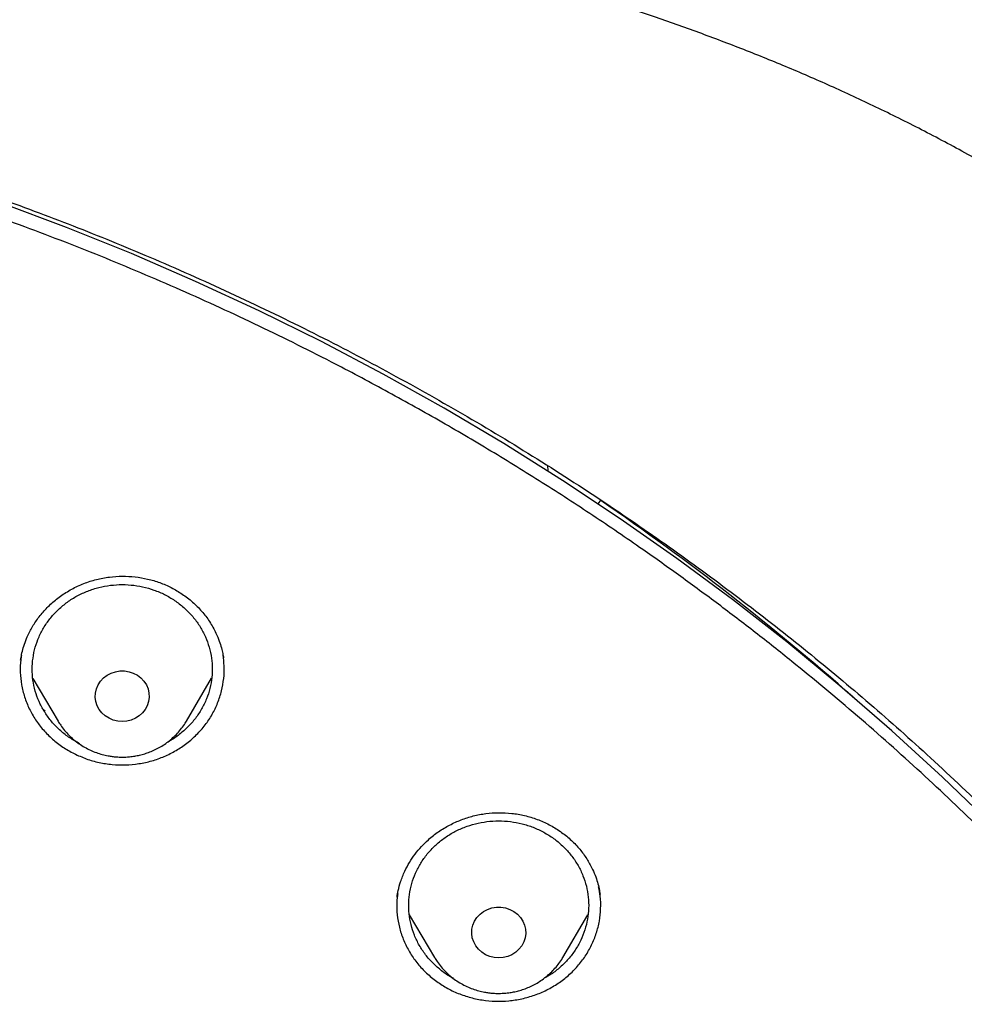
# Model space of a CAD drawing. Header units: millimetres. Extents: x 8 to 1577, y 12 to 2534.
# Tile 110 of 128: x 786 to 802, y 2165 to 2181. Entities that reach past the tile are written whole.
import ezdxf

# ---------------------------------------------------------------- set-up
doc = ezdxf.new("R2010")
doc.units = ezdxf.units.MM

msp = doc.modelspace()

# ---------------------------------------------------------------- linework, layer by layer
at = {"color": 7, "linetype": 'Continuous', "lineweight": 30}
for p, q in [((795.036, 2173.834), (795.042, 2173.746)), ((795.885, 2173.196), (795.889, 2173.202)), ((795.889, 2173.202), (795.929, 2173.255)), ((786.462, 2170.281), (786.88, 2169.572)), ((789.02, 2169.572), (789.44, 2170.286)), ((786.664, 2169.736), (786.639, 2169.759)), ((792.735, 2166.345), (793.155, 2165.632)), ((795.295, 2165.632), (795.713, 2166.341))]:
    msp.add_line(p, q, dxfattribs=at)
at = {"color": 7, "linetype": 'Continuous', "lineweight": 30, "flags": 128}
for points in [[(802.443, 2167.846), (801.621, 2168.639), (800.777, 2169.411), (799.912, 2170.163), (799.026, 2170.893), (798.12, 2171.601), (797.195, 2172.286), (796.251, 2172.948), (795.289, 2173.587), (794.31, 2174.202), (793.314, 2174.793), (792.301, 2175.359), (791.273, 2175.9), (790.231, 2176.415), (789.174, 2176.905), (788.104, 2177.368), (787.022, 2177.805), (785.928, 2178.216)], [(787.95, 2169.565), (787.874, 2169.571), (787.8, 2169.589), (787.73, 2169.619), (787.667, 2169.659), (787.612, 2169.708), (787.567, 2169.766), (787.532, 2169.83), (787.51, 2169.899), (787.5, 2169.97), (787.503, 2170.041), (787.52, 2170.112), (787.548, 2170.178), (787.588, 2170.239), (787.638, 2170.293), (787.698, 2170.338), (787.764, 2170.373), (787.836, 2170.397), (787.912, 2170.409), (787.988, 2170.409), (788.063, 2170.397), (788.135, 2170.373), (788.202, 2170.338), (788.261, 2170.293), (788.312, 2170.239), (788.352, 2170.178), (788.38, 2170.112), (788.396, 2170.041), (788.399, 2169.97), (788.39, 2169.899), (788.367, 2169.83), (788.333, 2169.766), (788.288, 2169.708), (788.233, 2169.659), (788.169, 2169.619), (788.1, 2169.589), (788.026, 2169.571), (787.95, 2169.565)], [(794.225, 2165.625), (794.149, 2165.631), (794.075, 2165.649), (794.006, 2165.678), (793.943, 2165.719), (793.887, 2165.768), (793.842, 2165.826), (793.808, 2165.89), (793.785, 2165.958), (793.776, 2166.03), (793.779, 2166.101), (793.795, 2166.171), (793.823, 2166.238), (793.863, 2166.299), (793.914, 2166.353), (793.973, 2166.398), (794.04, 2166.433), (794.112, 2166.457), (794.187, 2166.469), (794.263, 2166.469), (794.339, 2166.457), (794.411, 2166.433), (794.477, 2166.398), (794.537, 2166.353), (794.587, 2166.299), (794.627, 2166.238), (794.655, 2166.171), (794.672, 2166.101), (794.675, 2166.03), (794.665, 2165.958), (794.643, 2165.89), (794.608, 2165.826), (794.563, 2165.768), (794.508, 2165.719), (794.445, 2165.678), (794.375, 2165.649), (794.301, 2165.631), (794.225, 2165.625)]]:
    msp.add_lwpolyline(points, dxfattribs=at)
at = {"color": 7, "linetype": 'Continuous', "lineweight": 30}
msp.add_arc((771.141, 2137.077), 43.849, 48.6111, 55.5828, dxfattribs=at)
for points, knots in [([(819.219, 2144.364), (819.226, 2144.611), (819.239, 2145.093), (819.252, 2145.796), (819.26, 2146.46), (819.264, 2147.087), (819.264, 2147.675), (819.261, 2148.225), (819.256, 2148.753), (819.249, 2149.254), (819.239, 2149.726), (819.229, 2150.153), (819.218, 2150.533), (819.207, 2150.867), (819.197, 2151.155), (819.188, 2151.398), (819.18, 2151.597), (819.174, 2151.751), (819.169, 2151.865), (819.165, 2151.961), (819.161, 2152.063), (819.155, 2152.19), (819.147, 2152.348), (819.138, 2152.534), (819.127, 2152.751), (819.114, 2152.996), (819.099, 2153.269), (819.076, 2153.663), (819.044, 2154.172), (818.998, 2154.835), (818.943, 2155.558), (818.877, 2156.342), (818.799, 2157.186), (818.707, 2158.093), (818.599, 2159.065), (818.477, 2160.062), (818.344, 2161.068), (818.201, 2162.062), (818.044, 2163.082), (817.872, 2164.122), (817.684, 2165.177), (817.492, 2166.19), (817.337, 2166.964), (817.22, 2167.51), (817.149, 2167.832), (817.082, 2168.124), (817.022, 2168.381), (816.972, 2168.589), (816.932, 2168.752), (816.901, 2168.877), (816.875, 2168.978), (816.854, 2169.062), (816.833, 2169.146), (816.806, 2169.25), (816.77, 2169.387), (816.725, 2169.559), (816.67, 2169.763), (816.585, 2170.074), (816.465, 2170.494), (816.311, 2171.007), (816.145, 2171.538), (815.964, 2172.082), (815.764, 2172.656), (815.541, 2173.258), (815.271, 2173.948), (814.954, 2174.703), (814.59, 2175.505), (814.203, 2176.297), (813.792, 2177.077), (813.36, 2177.843), (812.918, 2178.572), (812.471, 2179.266), (812.018, 2179.925), (811.564, 2180.549), (811.109, 2181.139), (810.619, 2181.742), (810.089, 2182.355), (809.518, 2182.975), (808.944, 2183.56), (808.369, 2184.11), (807.834, 2184.592), (807.341, 2185.013), (806.892, 2185.38), (806.449, 2185.727), (806.069, 2186.013), (805.76, 2186.238), (805.53, 2186.402), (805.328, 2186.543), (805.153, 2186.663), (805.001, 2186.767), (804.865, 2186.858), (804.73, 2186.947), (804.584, 2187.042), (804.416, 2187.15), (804.224, 2187.272), (803.992, 2187.417), (803.717, 2187.584), (803.396, 2187.776), (803.038, 2187.982), (802.651, 2188.198), (802.236, 2188.422), (801.793, 2188.652), (801.315, 2188.891), (800.802, 2189.137), (800.253, 2189.388), (799.566, 2189.688), (798.748, 2190.02), (797.808, 2190.371), (796.761, 2190.731), (795.604, 2191.091), (794.339, 2191.442), (793.076, 2191.754), (791.76, 2192.043), (790.393, 2192.306), (788.979, 2192.548), (787.579, 2192.771), (786.193, 2192.974), (784.683, 2193.177), (783.049, 2193.373), (781.287, 2193.557), (779.493, 2193.717), (777.664, 2193.852), (775.8, 2193.96), (773.944, 2194.038), (772.097, 2194.088), (770.313, 2194.108), (768.594, 2194.103), (766.938, 2194.075), (765.283, 2194.024), (763.616, 2193.95), (761.925, 2193.85), (760.207, 2193.724), (758.589, 2193.582), (757.075, 2193.428), (755.669, 2193.269), (754.246, 2193.089), (752.808, 2192.89), (751.355, 2192.668), (749.887, 2192.425), (748.534, 2192.181), (747.305, 2191.928), (746.211, 2191.678), (745.141, 2191.408), (744.104, 2191.12), (743.099, 2190.813), (742.146, 2190.495), (741.243, 2190.168), (740.389, 2189.834), (739.565, 2189.486), (738.773, 2189.127), (738.127, 2188.813), (737.617, 2188.553), (737.234, 2188.351), (736.86, 2188.148), (736.495, 2187.942), (736.141, 2187.737), (735.813, 2187.541), (735.52, 2187.362), (735.271, 2187.205), (735.059, 2187.069), (734.882, 2186.953), (734.749, 2186.866), (734.655, 2186.803), (734.592, 2186.76), (734.534, 2186.721), (734.466, 2186.675), (734.375, 2186.613), (734.263, 2186.536), (734.133, 2186.445), (733.968, 2186.328), (733.765, 2186.182), (733.519, 2186.002), (733.247, 2185.798), (732.95, 2185.569), (732.628, 2185.313), (732.268, 2185.018), (731.869, 2184.679), (731.432, 2184.29), (730.975, 2183.865), (730.514, 2183.414), (730.064, 2182.951), (729.609, 2182.46), (729.154, 2181.942), (728.7, 2181.398), (728.273, 2180.857), (727.842, 2180.284), (727.412, 2179.679), (726.986, 2179.044), (726.592, 2178.422), (726.228, 2177.814), (725.892, 2177.222), (725.579, 2176.641), (725.245, 2175.987), (724.889, 2175.241), (724.514, 2174.392), (724.156, 2173.511), (723.866, 2172.737), (723.637, 2172.078), (723.462, 2171.551), (723.3, 2171.037), (723.165, 2170.586), (723.054, 2170.202), (722.964, 2169.881), (722.884, 2169.586), (722.822, 2169.352), (722.777, 2169.174), (722.746, 2169.056), (722.724, 2168.966), (722.709, 2168.907), (722.698, 2168.863), (722.687, 2168.819), (722.667, 2168.74), (722.637, 2168.616), (722.594, 2168.436), (722.545, 2168.229), (722.492, 2168), (722.436, 2167.753), (722.375, 2167.476), (722.309, 2167.169), (722.24, 2166.835), (722.168, 2166.473), (722.092, 2166.088), (722.015, 2165.686), (721.872, 2164.92), (721.671, 2163.785), (721.438, 2162.325), (721.232, 2160.892), (721.052, 2159.489), (720.889, 2158.061), (720.779, 2156.942), (720.708, 2156.139), (720.668, 2155.66), (720.631, 2155.19), (720.598, 2154.741), (720.569, 2154.324), (720.544, 2153.943), (720.523, 2153.61), (720.506, 2153.322), (720.492, 2153.076), (720.48, 2152.858), (720.471, 2152.666), (720.462, 2152.502), (720.456, 2152.366), (720.45, 2152.256), (720.447, 2152.177), (720.444, 2152.122), (720.442, 2152.072), (720.439, 2152.007), (720.435, 2151.912), (720.429, 2151.781), (720.422, 2151.607), (720.413, 2151.388), (720.404, 2151.122), (720.393, 2150.811), (720.382, 2150.463), (720.372, 2150.08), (720.362, 2149.665), (720.353, 2149.209), (720.346, 2148.713), (720.34, 2148.178), (720.338, 2147.614), (720.338, 2147.023), (720.343, 2146.408), (720.351, 2145.757), (720.364, 2145.07), (720.377, 2144.6), (720.383, 2144.36)], [0, 0, 0, 0, 0.004556, 0.008877, 0.012965, 0.016819, 0.020438, 0.023824, 0.026976, 0.030174, 0.033088, 0.035719, 0.038068, 0.040133, 0.041916, 0.043421, 0.044652, 0.045608, 0.04629, 0.046771, 0.047391, 0.048185, 0.049152, 0.050315, 0.051658, 0.053181, 0.054884, 0.056745, 0.06051, 0.064374, 0.069105, 0.073977, 0.078991, 0.08486, 0.090912, 0.097147, 0.103515, 0.109742, 0.115786, 0.122673, 0.129306, 0.135685, 0.141809, 0.143969, 0.146052, 0.147914, 0.149544, 0.150941, 0.151876, 0.152667, 0.153314, 0.153818, 0.154269, 0.154924, 0.155798, 0.156891, 0.158204, 0.159705, 0.162865, 0.166276, 0.169596, 0.173123, 0.176858, 0.180801, 0.184952, 0.190483, 0.195872, 0.201119, 0.20665, 0.212011, 0.217202, 0.222222, 0.227071, 0.231748, 0.236255, 0.240591, 0.245827, 0.250904, 0.255827, 0.260598, 0.265212, 0.26877, 0.272229, 0.275589, 0.278848, 0.280738, 0.282416, 0.283883, 0.285138, 0.286197, 0.287169, 0.288054, 0.289082, 0.290272, 0.291625, 0.293141, 0.295137, 0.29736, 0.299809, 0.302484, 0.305236, 0.308193, 0.311354, 0.314719, 0.318287, 0.322047, 0.327997, 0.333901, 0.339761, 0.347543, 0.35525, 0.36288, 0.37043, 0.378938, 0.387338, 0.395638, 0.403837, 0.411936, 0.422391, 0.432732, 0.443024, 0.453998, 0.464915, 0.475777, 0.486584, 0.497336, 0.507062, 0.516743, 0.52638, 0.536112, 0.546016, 0.556092, 0.566342, 0.574517, 0.5828, 0.59119, 0.599687, 0.608291, 0.617003, 0.625825, 0.632452, 0.639074, 0.645549, 0.651873, 0.658043, 0.664062, 0.669598, 0.675, 0.68027, 0.685408, 0.690411, 0.69301, 0.695569, 0.698091, 0.700574, 0.703019, 0.705382, 0.707376, 0.709124, 0.710625, 0.711881, 0.712891, 0.713459, 0.713903, 0.714243, 0.714711, 0.715374, 0.716197, 0.71714, 0.718203, 0.719804, 0.721618, 0.723644, 0.725882, 0.728331, 0.730993, 0.734227, 0.737727, 0.741494, 0.745448, 0.749338, 0.753148, 0.757535, 0.761811, 0.765976, 0.770032, 0.774838, 0.77948, 0.783958, 0.788272, 0.792422, 0.796406, 0.800342, 0.80588, 0.811564, 0.817395, 0.823376, 0.826791, 0.830254, 0.833629, 0.836722, 0.838953, 0.84101, 0.842891, 0.844597, 0.845493, 0.846282, 0.846855, 0.847209, 0.847417, 0.847693, 0.848051, 0.848919, 0.850063, 0.851482, 0.85286, 0.854424, 0.856175, 0.858113, 0.860238, 0.862506, 0.864955, 0.86752, 0.870099, 0.879422, 0.888917, 0.897542, 0.906304, 0.915205, 0.924243, 0.927207, 0.930186, 0.933165, 0.935973, 0.93856, 0.940926, 0.94307, 0.944765, 0.946291, 0.947647, 0.948834, 0.949852, 0.9507, 0.951378, 0.951887, 0.952173, 0.952408, 0.952805, 0.953385, 0.954177, 0.955249, 0.956605, 0.958243, 0.960165, 0.962371, 0.964684, 0.967245, 0.970052, 0.973106, 0.976407, 0.979954, 0.983525, 0.987315, 0.991324, 0.995552, 1, 1, 1, 1]), ([(815.705, 2159.557), (815.669, 2159.724), (815.55, 2160.274), (815.317, 2161.201), (815.003, 2162.338), (814.653, 2163.465), (814.283, 2164.53), (813.897, 2165.532), (813.499, 2166.475), (813.069, 2167.407), (812.605, 2168.324), (812.107, 2169.223), (811.601, 2170.06), (811.092, 2170.838), (810.584, 2171.56), (810.051, 2172.267), (809.492, 2172.957), (808.907, 2173.63), (808.297, 2174.285), (807.731, 2174.85), (807.214, 2175.334), (806.751, 2175.748), (806.266, 2176.16), (805.765, 2176.565), (805.259, 2176.952), (804.859, 2177.244), (804.568, 2177.449), (804.385, 2177.576), (804.211, 2177.695), (804.054, 2177.8), (803.923, 2177.886), (803.819, 2177.955), (803.73, 2178.012), (803.639, 2178.071), (803.53, 2178.14), (803.397, 2178.224), (803.24, 2178.322), (803.06, 2178.432), (802.677, 2178.663), (802.099, 2178.996), (801.33, 2179.408), (800.567, 2179.789), (799.811, 2180.142), (799.06, 2180.468), (798.312, 2180.771), (797.563, 2181.055), (796.699, 2181.36), (795.717, 2181.679), (794.614, 2182.002), (793.501, 2182.295), (792.38, 2182.561), (791.253, 2182.802), (790.119, 2183.019), (788.666, 2183.268), (786.891, 2183.547), (784.792, 2183.836), (782.863, 2184.065), (781.106, 2184.244), (779.522, 2184.384), (777.937, 2184.503), (776.622, 2184.584), (775.584, 2184.637), (774.978, 2184.664), (774.531, 2184.682), (774.234, 2184.693), (773.916, 2184.705), (773.561, 2184.716), (773.159, 2184.728), (772.71, 2184.74), (772.216, 2184.751), (771.676, 2184.761), (771.091, 2184.768), (770.461, 2184.774), (770.026, 2184.774), (769.801, 2184.775)], [0, 0, 0, 0, 0.009239, 0.0305, 0.051757, 0.073011, 0.094264, 0.112575, 0.13092, 0.149323, 0.167726, 0.186059, 0.204348, 0.220008, 0.235663, 0.251337, 0.267045, 0.282777, 0.298527, 0.314316, 0.324902, 0.335768, 0.34691, 0.358311, 0.369477, 0.380215, 0.384154, 0.388034, 0.391825, 0.395145, 0.397872, 0.400005, 0.401621, 0.403384, 0.405627, 0.408352, 0.411559, 0.415252, 0.419296, 0.43479, 0.449866, 0.464513, 0.478867, 0.492944, 0.506747, 0.52047, 0.534186, 0.55385, 0.573513, 0.593183, 0.612856, 0.632535, 0.652215, 0.671897, 0.707992, 0.744092, 0.780193, 0.807268, 0.834344, 0.86142, 0.888479, 0.901609, 0.914491, 0.919485, 0.92444, 0.9297, 0.935698, 0.94258, 0.950231, 0.958651, 0.967838, 0.977793, 0.988514, 1, 1, 1, 1]), ([(772.504, 2181.015), (772.627, 2181.008), (772.862, 2180.994), (773.198, 2180.971), (773.5, 2180.948), (773.768, 2180.926), (774.002, 2180.906), (774.201, 2180.888), (774.377, 2180.871), (774.541, 2180.855), (774.848, 2180.824), (775.304, 2180.773), (776.066, 2180.679), (776.988, 2180.549), (778.132, 2180.361), (779.339, 2180.131), (780.606, 2179.855), (781.894, 2179.537), (783.202, 2179.176), (784.526, 2178.768), (785.837, 2178.321), (787.133, 2177.837), (788.437, 2177.305), (789.748, 2176.722), (791.064, 2176.088), (792.357, 2175.414), (793.627, 2174.701), (794.871, 2173.95), (796.066, 2173.176), (797.21, 2172.383), (798.306, 2171.574), (799.375, 2170.735), (800.416, 2169.865), (801.448, 2168.948), (802.469, 2167.981), (803.474, 2166.965), (804.444, 2165.918), (805.378, 2164.843), (806.274, 2163.74), (807.115, 2162.633), (807.902, 2161.523), (808.637, 2160.414), (809.335, 2159.285), (809.996, 2158.136), (810.631, 2156.945), (811.238, 2155.712), (811.812, 2154.436), (812.341, 2153.144), (812.826, 2151.835), (813.265, 2150.513), (813.642, 2149.231), (813.963, 2147.993), (814.234, 2146.801), (814.424, 2145.825), (814.555, 2145.069), (814.64, 2144.53), (814.705, 2144.078), (814.754, 2143.711), (814.79, 2143.432), (814.824, 2143.151), (814.852, 2142.886), (814.867, 2142.723), (814.875, 2142.646)], [0, 0, 0, 0, 0.005776, 0.011028, 0.015755, 0.019956, 0.023631, 0.026728, 0.02935, 0.031889, 0.034453, 0.043825, 0.05337, 0.070414, 0.087459, 0.107749, 0.12804, 0.148331, 0.170071, 0.191811, 0.213551, 0.23529, 0.257016, 0.280063, 0.303122, 0.326181, 0.349239, 0.372299, 0.395366, 0.417101, 0.438833, 0.460566, 0.482298, 0.504028, 0.527072, 0.550131, 0.573193, 0.596253, 0.619314, 0.642372, 0.664104, 0.685836, 0.707567, 0.729298, 0.751029, 0.774071, 0.797127, 0.820188, 0.843249, 0.86631, 0.889368, 0.909647, 0.929928, 0.95021, 0.959135, 0.96816, 0.977377, 0.981907, 0.986592, 0.991424, 0.99597, 1, 1, 1, 1]), ([(772.98, 2096.301), (773.371, 2096.33), (774.153, 2096.388), (775.306, 2096.509), (776.439, 2096.654), (777.553, 2096.823), (778.663, 2097.019), (779.742, 2097.236), (780.789, 2097.471), (781.806, 2097.724), (782.816, 2097.999), (783.812, 2098.293), (784.792, 2098.607), (785.756, 2098.939), (786.712, 2099.291), (787.589, 2099.636), (788.387, 2099.968), (789.107, 2100.283), (789.823, 2100.609), (790.6, 2100.98), (791.437, 2101.4), (792.331, 2101.873), (793.214, 2102.366), (794.087, 2102.878), (794.948, 2103.41), (795.913, 2104.036), (796.973, 2104.765), (798.12, 2105.609), (799.24, 2106.49), (800.164, 2107.266), (800.905, 2107.92), (801.475, 2108.441), (802.035, 2108.972), (802.638, 2109.564), (803.28, 2110.22), (803.956, 2110.944), (804.616, 2111.684), (805.259, 2112.439), (805.884, 2113.209), (806.574, 2114.099), (807.318, 2115.117), (808.103, 2116.271), (808.85, 2117.45), (809.448, 2118.47), (809.917, 2119.318), (810.271, 2119.986), (810.612, 2120.661), (810.973, 2121.407), (811.348, 2122.227), (811.731, 2123.12), (812.093, 2124.024), (812.434, 2124.936), (812.753, 2125.857), (813.09, 2126.912), (813.433, 2128.104), (813.768, 2129.437), (814.057, 2130.781), (814.263, 2131.93), (814.406, 2132.876), (814.505, 2133.617), (814.589, 2134.36), (814.666, 2135.176), (814.731, 2136.066), (814.778, 2137.028), (814.802, 2137.993), (814.802, 2138.96), (814.779, 2139.928), (814.725, 2141.029), (814.629, 2142.26), (814.475, 2143.622), (814.274, 2144.981), (814.064, 2146.129), (813.866, 2147.066), (813.698, 2147.796), (813.516, 2148.523), (813.302, 2149.317), (813.05, 2150.177), (812.755, 2151.1), (812.437, 2152.018), (812.097, 2152.931), (811.734, 2153.837), (811.296, 2154.858), (810.771, 2155.99), (810.146, 2157.228), (809.478, 2158.448), (808.875, 2159.465), (808.359, 2160.288), (807.943, 2160.925), (807.515, 2161.554), (807.033, 2162.237), (806.492, 2162.97), (805.889, 2163.749), (805.265, 2164.517), (804.623, 2165.272), (803.961, 2166.014), (803.188, 2166.842), (802.294, 2167.747), (801.268, 2168.72), (800.208, 2169.663), (799.281, 2170.436), (798.504, 2171.052), (797.887, 2171.523), (797.262, 2171.984), (796.566, 2172.479), (795.798, 2173.002), (794.954, 2173.55), (794.095, 2174.08), (793.223, 2174.593), (792.337, 2175.087), (791.316, 2175.628), (790.154, 2176.204), (788.843, 2176.803), (787.511, 2177.364), (786.363, 2177.804), (785.413, 2178.144), (784.665, 2178.397), (783.912, 2178.637), (783.082, 2178.887), (782.172, 2179.142), (781.183, 2179.397), (780.186, 2179.63), (779.183, 2179.842), (778.172, 2180.033), (777.018, 2180.226), (775.719, 2180.408), (774.271, 2180.566), (772.816, 2180.68), (771.578, 2180.739), (770.562, 2180.764), (769.767, 2180.77), (768.972, 2180.763), (768.1, 2180.74), (767.152, 2180.698), (766.129, 2180.63), (765.106, 2180.541), (764.085, 2180.429), (763.064, 2180.295), (761.907, 2180.118), (760.617, 2179.885), (759.195, 2179.584), (757.782, 2179.239), (756.593, 2178.91), (755.625, 2178.617), (754.873, 2178.376), (754.125, 2178.121), (753.31, 2177.829), (752.431, 2177.494), (751.489, 2177.112), (750.556, 2176.71), (749.631, 2176.286), (748.715, 2175.842), (747.686, 2175.315), (746.55, 2174.694), (745.314, 2173.968), (744.102, 2173.203), (743.097, 2172.523), (742.286, 2171.945), (741.662, 2171.483), (741.046, 2171.011), (740.38, 2170.482), (739.668, 2169.892), (738.914, 2169.239), (738.175, 2168.569), (737.451, 2167.881), (736.743, 2167.178), (735.958, 2166.36), (735.105, 2165.421), (734.195, 2164.351), (733.321, 2163.252), (732.538, 2162.199), (731.841, 2161.2), (731.231, 2160.273), (730.654, 2159.345), (730.11, 2158.416), (729.59, 2157.475), (729.107, 2156.542), (728.659, 2155.622), (728.244, 2154.714), (727.852, 2153.797), (727.485, 2152.878), (727.144, 2151.96), (726.828, 2151.042), (726.534, 2150.117), (726.249, 2149.14), (725.978, 2148.112), (725.729, 2147.048), (725.512, 2145.992), (725.325, 2144.947), (725.167, 2143.897), (725.039, 2142.867), (724.941, 2141.859), (724.869, 2140.873), (724.822, 2139.885), (724.799, 2138.905), (724.801, 2137.932), (724.826, 2136.967), (724.875, 2136.003), (724.941, 2135.112), (725.02, 2134.296), (725.105, 2133.553), (725.205, 2132.812), (725.33, 2132.001), (725.484, 2131.121), (725.674, 2130.174), (725.887, 2129.23), (726.124, 2128.289), (726.384, 2127.352), (726.705, 2126.293), (727.1, 2125.115), (727.583, 2123.823), (728.111, 2122.544), (728.597, 2121.472), (729.019, 2120.603), (729.361, 2119.929), (729.716, 2119.26), (730.119, 2118.534), (730.575, 2117.752), (731.088, 2116.917), (731.622, 2116.092), (732.176, 2115.278), (732.752, 2114.475), (733.428, 2113.575), (734.216, 2112.587), (735.127, 2111.517), (736.075, 2110.475), (736.911, 2109.615), (737.615, 2108.926), (738.176, 2108.396), (738.746, 2107.876), (739.383, 2107.315), (740.088, 2106.719), (740.866, 2106.091), (741.661, 2105.479), (742.471, 2104.883), (743.296, 2104.304), (744.252, 2103.665), (745.343, 2102.978), (746.579, 2102.252), (747.842, 2101.563), (749.045, 2100.955), (750.182, 2100.42), (751.233, 2099.958), (752.281, 2099.527), (753.325, 2099.127), (754.381, 2098.751), (755.422, 2098.408), (756.447, 2098.096), (757.455, 2097.814), (758.47, 2097.554), (759.483, 2097.318), (760.493, 2097.106), (761.5, 2096.917), (762.512, 2096.75), (763.446, 2096.616), (764.299, 2096.511), (765.072, 2096.428), (765.846, 2096.356), (766.363, 2096.32), (766.621, 2096.301)], [0, 0, 0, 0, 0.004255, 0.008513, 0.012591, 0.016669, 0.020757, 0.024845, 0.028646, 0.032447, 0.036257, 0.040066, 0.043778, 0.04749, 0.051211, 0.054931, 0.057805, 0.060679, 0.063557, 0.066435, 0.070146, 0.073857, 0.077567, 0.081295, 0.085024, 0.088752, 0.094018, 0.099284, 0.104573, 0.109861, 0.112735, 0.11561, 0.118488, 0.121366, 0.125076, 0.128787, 0.132498, 0.136226, 0.139954, 0.143682, 0.148948, 0.154215, 0.159503, 0.164791, 0.167666, 0.17054, 0.173418, 0.176296, 0.180007, 0.183718, 0.187428, 0.191156, 0.194885, 0.198613, 0.203879, 0.209145, 0.214433, 0.219722, 0.222596, 0.22547, 0.228348, 0.231226, 0.234937, 0.238648, 0.242358, 0.246086, 0.249815, 0.253543, 0.258809, 0.264075, 0.269364, 0.274652, 0.277526, 0.280401, 0.283279, 0.286157, 0.289867, 0.293578, 0.297289, 0.301017, 0.304745, 0.308473, 0.313739, 0.319006, 0.324294, 0.329582, 0.332457, 0.335331, 0.338209, 0.341087, 0.344798, 0.348509, 0.352219, 0.355947, 0.359676, 0.363404, 0.36867, 0.373936, 0.379224, 0.384513, 0.387387, 0.390262, 0.39314, 0.396018, 0.399728, 0.403439, 0.407149, 0.410877, 0.414606, 0.418334, 0.4236, 0.428866, 0.434155, 0.439443, 0.442317, 0.445192, 0.44807, 0.450948, 0.454658, 0.458369, 0.46208, 0.465808, 0.469536, 0.473264, 0.47853, 0.483797, 0.489085, 0.494373, 0.497248, 0.500122, 0.503, 0.505878, 0.509589, 0.5133, 0.51701, 0.520738, 0.524467, 0.528195, 0.533461, 0.538727, 0.544015, 0.549304, 0.552178, 0.555053, 0.557931, 0.560809, 0.564519, 0.56823, 0.571941, 0.575669, 0.579397, 0.583125, 0.588391, 0.593657, 0.598946, 0.604234, 0.607109, 0.609983, 0.612861, 0.615739, 0.619449, 0.62316, 0.626871, 0.630599, 0.634327, 0.638055, 0.643322, 0.648588, 0.653876, 0.659164, 0.66342, 0.667678, 0.671756, 0.675833, 0.679922, 0.68401, 0.687811, 0.691612, 0.695421, 0.69923, 0.702943, 0.706655, 0.710375, 0.714095, 0.71835, 0.722608, 0.726686, 0.730764, 0.734852, 0.73894, 0.742741, 0.746542, 0.750352, 0.754161, 0.757873, 0.761585, 0.765306, 0.769026, 0.7719, 0.774774, 0.777652, 0.78053, 0.784241, 0.787952, 0.791662, 0.79539, 0.799119, 0.802847, 0.808113, 0.813379, 0.818668, 0.823956, 0.82683, 0.829705, 0.832583, 0.835461, 0.839171, 0.842882, 0.846593, 0.850321, 0.854049, 0.857777, 0.863043, 0.86831, 0.873598, 0.878886, 0.881761, 0.884635, 0.887513, 0.890391, 0.894102, 0.897813, 0.901523, 0.905251, 0.90898, 0.912708, 0.917974, 0.92324, 0.928528, 0.933817, 0.938072, 0.94233, 0.946408, 0.950486, 0.954574, 0.958662, 0.962463, 0.966264, 0.970073, 0.973883, 0.977595, 0.981307, 0.985027, 0.988747, 0.991559, 0.99437, 0.997185, 1, 1, 1, 1]), ([(786.257, 2170.59), (786.262, 2170.621), (786.273, 2170.687), (786.299, 2170.798), (786.34, 2170.919), (786.402, 2171.061), (786.491, 2171.215), (786.611, 2171.375), (786.754, 2171.524), (786.92, 2171.66), (787.106, 2171.776), (787.307, 2171.871), (787.518, 2171.938), (787.735, 2171.979), (787.951, 2171.993), (788.166, 2171.981), (788.374, 2171.945), (788.577, 2171.886), (788.771, 2171.802), (788.955, 2171.693), (789.125, 2171.561), (789.278, 2171.407), (789.41, 2171.233), (789.506, 2171.063), (789.568, 2170.914), (789.604, 2170.799), (789.626, 2170.703), (789.635, 2170.649), (789.638, 2170.625)], [0, 0, 0, 0, 0.023236, 0.04868, 0.076497, 0.106326, 0.147129, 0.189035, 0.232096, 0.276342, 0.321755, 0.367335, 0.412641, 0.457354, 0.501469, 0.545066, 0.588199, 0.631053, 0.674585, 0.718828, 0.763669, 0.809186, 0.855439, 0.902054, 0.933305, 0.960044, 0.982223, 1, 1, 1, 1]), ([(787.243, 2169.196), (787.186, 2169.227), (787.073, 2169.289), (786.922, 2169.408), (786.787, 2169.542), (786.672, 2169.693), (786.58, 2169.856), (786.51, 2170.029), (786.466, 2170.209), (786.446, 2170.393), (786.453, 2170.578), (786.485, 2170.76), (786.542, 2170.937), (786.623, 2171.106), (786.727, 2171.263), (786.852, 2171.405), (786.996, 2171.532), (787.155, 2171.64), (787.329, 2171.727), (787.513, 2171.792), (787.705, 2171.834), (787.901, 2171.852), (788.097, 2171.846), (788.291, 2171.816), (788.48, 2171.762), (788.659, 2171.686), (788.826, 2171.588), (788.978, 2171.471), (789.113, 2171.336), (789.227, 2171.186), (789.32, 2171.023), (789.389, 2170.85), (789.434, 2170.669), (789.453, 2170.485), (789.447, 2170.301), (789.415, 2170.118), (789.358, 2169.941), (789.277, 2169.773), (789.173, 2169.616), (789.048, 2169.473), (788.903, 2169.348), (788.79, 2169.265), (788.721, 2169.232), (788.711, 2169.227)], [0, 0, 0, 0, 0.024888, 0.049776, 0.074664, 0.099552, 0.12444, 0.149328, 0.174216, 0.199105, 0.223993, 0.248881, 0.273769, 0.298657, 0.323545, 0.348433, 0.373321, 0.398209, 0.423097, 0.447985, 0.472873, 0.497761, 0.522649, 0.547538, 0.572426, 0.597314, 0.622202, 0.64709, 0.671978, 0.696866, 0.721754, 0.746642, 0.77153, 0.796418, 0.821306, 0.846194, 0.871082, 0.895971, 0.920859, 0.945747, 0.970635, 0.995523, 1, 1, 1, 1]), ([(786.271, 2170.669), (786.266, 2170.644), (786.248, 2170.552), (786.247, 2170.387), (786.267, 2170.178), (786.318, 2169.974), (786.397, 2169.778), (786.502, 2169.593), (786.632, 2169.423), (786.785, 2169.27), (786.956, 2169.136), (787.084, 2169.066), (787.148, 2169.03)], [0, 0, 0, 0, 0.037818, 0.144727, 0.251636, 0.358545, 0.465454, 0.572364, 0.679273, 0.786182, 0.893091, 1, 1, 1, 1]), ([(787.148, 2169.03), (787.215, 2169), (787.349, 2168.939), (787.563, 2168.879), (787.783, 2168.845), (788.006, 2168.838), (788.228, 2168.859), (788.445, 2168.906), (788.653, 2168.98), (788.85, 2169.079), (789.031, 2169.201), (789.194, 2169.344), (789.336, 2169.506), (789.453, 2169.684), (789.545, 2169.875), (789.61, 2170.075), (789.646, 2170.282), (789.655, 2170.484), (789.638, 2170.614), (789.63, 2170.675)], [0, 0, 0, 0, 0.0592304, 0.1184607, 0.1776911, 0.2369214, 0.2961518, 0.3553822, 0.4146125, 0.4738429, 0.5330733, 0.5923036, 0.651534, 0.7107643, 0.7699947, 0.8292251, 0.8884554, 0.9476858, 1, 1, 1, 1]), ([(786.879, 2169.575), (786.894, 2169.551), (786.927, 2169.495), (786.989, 2169.415), (787.063, 2169.334), (787.143, 2169.261), (787.23, 2169.195), (787.322, 2169.136), (787.418, 2169.087), (787.517, 2169.047), (787.615, 2169.016), (787.704, 2168.995), (787.783, 2168.983), (787.861, 2168.974), (787.918, 2168.973), (787.95, 2168.972)], [0, 0, 0, 0, 0.067638, 0.152703, 0.237796, 0.322863, 0.407808, 0.492475, 0.576572, 0.659509, 0.739819, 0.816191, 0.870089, 0.925084, 1, 1, 1, 1]), ([(787.95, 2168.972), (787.99, 2168.973), (788.046, 2168.975), (788.129, 2168.984), (788.2, 2168.996), (788.283, 2169.016), (788.37, 2169.042), (788.458, 2169.077), (788.546, 2169.119), (788.633, 2169.17), (788.717, 2169.229), (788.797, 2169.296), (788.872, 2169.37), (788.94, 2169.452), (788.989, 2169.52), (789.013, 2169.563), (789.02, 2169.574)], [0, 0, 0, 0, 0.092358, 0.130362, 0.193409, 0.259056, 0.329619, 0.403405, 0.479728, 0.558043, 0.637963, 0.719206, 0.801567, 0.884894, 0.969081, 1, 1, 1, 1]), ([(792.53, 2166.637), (792.536, 2166.674), (792.55, 2166.757), (792.59, 2166.905), (792.653, 2167.063), (792.735, 2167.218), (792.828, 2167.355), (792.933, 2167.482), (793.063, 2167.609), (793.22, 2167.732), (793.404, 2167.842), (793.598, 2167.93), (793.801, 2167.995), (794.011, 2168.035), (794.226, 2168.05), (794.443, 2168.039), (794.658, 2168.002), (794.868, 2167.938), (795.068, 2167.85), (795.254, 2167.737), (795.42, 2167.605), (795.562, 2167.458), (795.681, 2167.3), (795.769, 2167.148), (795.832, 2167.007), (795.872, 2166.888), (795.899, 2166.779), (795.909, 2166.715), (795.914, 2166.684)], [0, 0, 0, 0, 0.026293, 0.059839, 0.100855, 0.135754, 0.170597, 0.204996, 0.23897, 0.283647, 0.32766, 0.371019, 0.413898, 0.457226, 0.501051, 0.54511, 0.589487, 0.634243, 0.679435, 0.724658, 0.768891, 0.811872, 0.853668, 0.894338, 0.924047, 0.951693, 0.976945, 1, 1, 1, 1]), ([(793.274, 2165.409), (793.225, 2165.45), (793.127, 2165.532), (793.003, 2165.676), (792.898, 2165.833), (792.817, 2166.001), (792.76, 2166.178), (792.728, 2166.36), (792.722, 2166.545), (792.741, 2166.729), (792.786, 2166.909), (792.855, 2167.082), (792.948, 2167.245), (793.062, 2167.396), (793.197, 2167.531), (793.349, 2167.648), (793.516, 2167.746), (793.695, 2167.822), (793.884, 2167.876), (794.078, 2167.906), (794.274, 2167.912), (794.47, 2167.894), (794.662, 2167.852), (794.846, 2167.787), (795.02, 2167.699), (795.18, 2167.592), (795.323, 2167.465), (795.448, 2167.322), (795.552, 2167.165), (795.633, 2166.997), (795.69, 2166.82), (795.722, 2166.638), (795.729, 2166.453), (795.709, 2166.269), (795.665, 2166.089), (795.595, 2165.916), (795.503, 2165.753), (795.388, 2165.602), (795.253, 2165.468), (795.121, 2165.362), (795.029, 2165.311), (794.993, 2165.291)], [0, 0, 0, 0, 0.0258817, 0.0517633, 0.077645, 0.1035267, 0.1294083, 0.15529, 0.1811717, 0.2070533, 0.232935, 0.2588167, 0.2846983, 0.31058, 0.3364617, 0.3623433, 0.388225, 0.4141067, 0.4399883, 0.46587, 0.4917517, 0.5176333, 0.543515, 0.5693967, 0.5952783, 0.62116, 0.6470417, 0.6729233, 0.698805, 0.7246867, 0.7505683, 0.77645, 0.8023317, 0.8282133, 0.854095, 0.8799767, 0.9058583, 0.93174, 0.9576217, 0.9835033, 1, 1, 1, 1]), ([(793.147, 2165.264), (793.206, 2165.222), (793.324, 2165.138), (793.522, 2165.04), (793.73, 2164.966), (793.948, 2164.918), (794.169, 2164.898), (794.392, 2164.905), (794.612, 2164.939), (794.826, 2165), (795.029, 2165.086), (795.218, 2165.197), (795.391, 2165.33), (795.543, 2165.483), (795.673, 2165.653), (795.778, 2165.838), (795.857, 2166.034), (795.907, 2166.238), (795.929, 2166.446), (795.924, 2166.638), (795.9, 2166.758), (795.89, 2166.809)], [0, 0, 0, 0, 0.053353, 0.106706, 0.160059, 0.213412, 0.266765, 0.320118, 0.373471, 0.426824, 0.480177, 0.533529, 0.586882, 0.640235, 0.693588, 0.746941, 0.800294, 0.853647, 0.907, 0.960353, 1, 1, 1, 1]), ([(792.542, 2166.7), (792.535, 2166.651), (792.52, 2166.532), (792.529, 2166.342), (792.565, 2166.135), (792.63, 2165.935), (792.722, 2165.744), (792.84, 2165.566), (792.98, 2165.403), (793.091, 2165.31), (793.147, 2165.264)], [0, 0, 0, 0, 0.092812, 0.22241, 0.352008, 0.481607, 0.611205, 0.740803, 0.870402, 1, 1, 1, 1]), ([(793.155, 2165.635), (793.169, 2165.61), (793.203, 2165.555), (793.265, 2165.475), (793.338, 2165.394), (793.418, 2165.32), (793.505, 2165.254), (793.597, 2165.196), (793.694, 2165.147), (793.792, 2165.106), (793.891, 2165.075), (793.979, 2165.055), (794.058, 2165.043), (794.137, 2165.034), (794.193, 2165.033), (794.225, 2165.032)], [0, 0, 0, 0, 0.067561, 0.152633, 0.237734, 0.322807, 0.40776, 0.492433, 0.576538, 0.659481, 0.739798, 0.816176, 0.870079, 0.925078, 1, 1, 1, 1]), ([(794.225, 2165.032), (794.265, 2165.033), (794.321, 2165.035), (794.404, 2165.044), (794.475, 2165.056), (794.559, 2165.075), (794.645, 2165.102), (794.733, 2165.137), (794.822, 2165.179), (794.908, 2165.23), (794.992, 2165.289), (795.072, 2165.356), (795.147, 2165.43), (795.215, 2165.512), (795.264, 2165.58), (795.288, 2165.622), (795.294, 2165.633)], [0, 0, 0, 0, 0.09248, 0.130535, 0.193666, 0.259399, 0.330056, 0.40394, 0.480365, 0.558783, 0.638809, 0.72016, 0.80263, 0.886068, 0.970366, 1, 1, 1, 1]), ([(793.469, 2165.284), (793.457, 2165.29), (793.387, 2165.324), (793.325, 2165.371), (793.274, 2165.409)], [0, 0, 0, 0, 0.171701, 1, 1, 1, 1])]:
    msp.add_open_spline(points, degree=3, knots=knots, dxfattribs=at)

doc.saveas('drawing.dxf')
